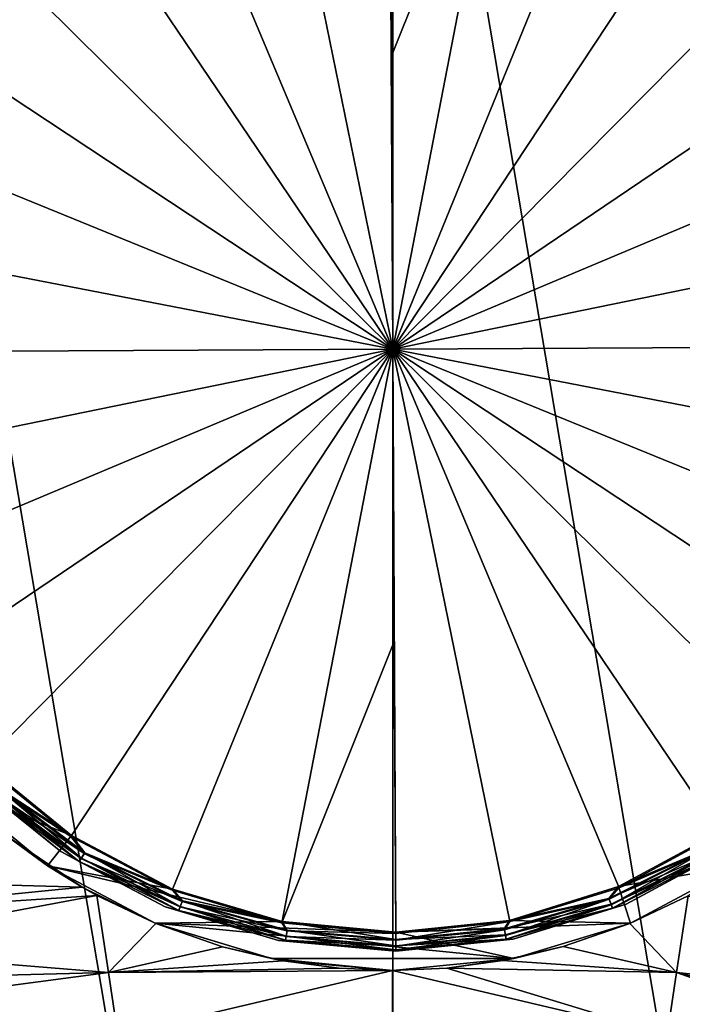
# Model space of a CAD drawing. Header units: metres. Extents: x -105 to 105, y -71 to 59.
# Tile 64 of 117: x -1.95 to 1.52, y -57.48 to -52.33. Entities that reach past the tile are written whole.
import ezdxf

# ---------------------------------------------------------------- set-up
doc = ezdxf.new("R2010")
doc.units = ezdxf.units.M
doc.layers.add('solid_WAMAS_150_SW0001', color=7, linetype='CONTINUOUS')

msp = doc.modelspace()

# ---------------------------------------------------------------- linework, layer by layer
at = {"layer": 'solid_WAMAS_150_SW0001'}
for points in [[(-2.882664, -49.349998, 16.568638), (-2.881144, -66.428413, 16.56883), (0, -66.428406, 16.75)], [(0, -49.349998, 16.75), (-2.882664, -49.349998, 16.568638), (0, -66.428406, 16.75)], [(0, -49.349998, 16.75), (0, -66.428406, 16.75), (2.881112, -66.428406, 16.568834)], [(2.882664, -49.349998, 16.568638), (0, -49.349998, 16.75), (2.881112, -66.428406, 16.568834)], [(-0.611952, -51.05574, -29.155876), (-0.016043, -50.993889, -29.155876), (0, -54.049999, -29.25)], [(-0.008025, -52.521221, -29.226463), (-0.016043, -50.993889, -29.155876), (0.580483, -51.04948, -29.155876)], [(0, -54.049999, -29.25), (-0.016043, -50.993889, -29.155876), (-0.008025, -52.521221, -29.226463)], [(-1.184345, -51.232658, -29.155876), (-0.611952, -51.05574, -29.155876), (0, -54.049999, -29.25)], [(0, -54.049999, -29.25), (-0.008025, -52.521221, -29.226463), (0.580483, -51.04948, -29.155876)], [(0, -54.049999, -29.25), (0.580483, -51.04948, -29.155876), (1.154702, -51.220383, -29.155876)], [(-1.711224, -51.517849, -29.155876), (-1.184345, -51.232658, -29.155876), (0, -54.049999, -29.25)], [(0, -54.049999, -29.25), (1.154702, -51.220383, -29.155876), (1.684546, -51.500023, -29.155876)], [(0, -54.049999, -29.25), (1.684546, -51.500023, -29.155876), (2.149653, -51.877659, -29.155876)], [(-2.172341, -51.900345, -29.155876), (-1.711224, -51.517849, -29.155876), (0, -54.049999, -29.25)], [(-2.549977, -52.365456, -29.155876), (-2.172341, -51.900345, -29.155876), (0, -54.049999, -29.25)], [(0, -54.049999, -29.25), (2.149653, -51.877659, -29.155876), (2.532151, -52.338776, -29.155876)], [(-2.829618, -52.895298, -29.155876), (-2.549977, -52.365456, -29.155876), (0, -54.049999, -29.25)], [(0, -54.049999, -29.25), (2.532151, -52.338776, -29.155876), (2.81734, -52.865654, -29.155876)], [(-3.000519, -53.469517, -29.155876), (-2.829618, -52.895298, -29.155876), (0, -54.049999, -29.25)], [(0, -54.049999, -29.25), (2.81734, -52.865654, -29.155876), (2.99426, -53.438049, -29.155876)], [(0, -54.049999, -29.25), (2.99426, -53.438049, -29.155876), (3.056112, -54.033958, -29.155876)], [(-3.056112, -54.066044, -29.155876), (-3.000519, -53.469517, -29.155876), (0, -54.049999, -29.25)], [(-2.99426, -54.661953, -29.155876), (-3.056112, -54.066044, -29.155876), (0, -54.049999, -29.25)], [(-2.81734, -55.234344, -29.155876), (-2.99426, -54.661953, -29.155876), (0, -54.049999, -29.25)], [(-2.532151, -55.761223, -29.155876), (-2.81734, -55.234344, -29.155876), (0, -54.049999, -29.25)], [(-2.149653, -56.22234, -29.155876), (-2.532151, -55.761223, -29.155876), (0, -54.049999, -29.25)], [(-1.684546, -56.599976, -29.155876), (-2.149653, -56.22234, -29.155876), (0, -54.049999, -29.25)], [(-1.154702, -56.87962, -29.155876), (-1.684546, -56.599976, -29.155876), (0, -54.049999, -29.25)], [(-0.580483, -57.050518, -29.155876), (-1.154702, -56.87962, -29.155876), (0, -54.049999, -29.25)], [(-0.580483, -57.050518, -29.155876), (0, -54.049999, -29.25), (0.008025, -55.578781, -29.226463)], [(0, -54.049999, -29.25), (3.056112, -54.033958, -29.155876), (3.000519, -54.630482, -29.155876)], [(0, -54.049999, -29.25), (0.611952, -57.044258, -29.155876), (0.016043, -57.106113, -29.155876)], [(0.008025, -55.578781, -29.226463), (0, -54.049999, -29.25), (0.016043, -57.106113, -29.155876)], [(0, -54.049999, -29.25), (1.184345, -56.86734, -29.155876), (0.611952, -57.044258, -29.155876)], [(0, -54.049999, -29.25), (1.711224, -56.58215, -29.155876), (1.184345, -56.86734, -29.155876)], [(0, -54.049999, -29.25), (2.172341, -56.199654, -29.155876), (1.711224, -56.58215, -29.155876)], [(0, -54.049999, -29.25), (2.549977, -55.734547, -29.155876), (2.172341, -56.199654, -29.155876)], [(0, -54.049999, -29.25), (2.829618, -55.2047, -29.155876), (2.549977, -55.734547, -29.155876)], [(0, -54.049999, -29.25), (3.000519, -54.630482, -29.155876), (2.829618, -55.2047, -29.155876)], [(-0.580483, -57.050518, -29.155876), (0.008025, -55.578781, -29.226463), (0.016043, -57.106113, -29.155876)], [(-2.145324, -56.217968, -28.549999), (-1.681147, -56.594845, -28.549999), (-2.298189, -56.348007, -28.549999)], [(-2.071328, -56.346233, -29.14662), (-2.149653, -56.22234, -29.155876), (-1.684546, -56.599976, -29.155876)], [(-2.068544, -56.343147, -28.557611), (-1.681147, -56.594845, -28.549999), (-2.145324, -56.217968, -28.549999)], [(-1.736273, -56.67828, -29.056065), (-1.736273, -56.67828, -28.65), (-2.215663, -56.289047, -28.65)], [(-2.104814, -56.383354, -28.611805), (-2.215663, -56.289047, -28.65), (-1.736273, -56.67828, -28.65)], [(-2.215663, -56.289047, -29.056065), (-1.736273, -56.67828, -29.056065), (-2.215663, -56.289047, -28.65)], [(-2.105181, -56.383762, -29.092907), (-1.736273, -56.67828, -29.056065), (-2.215663, -56.289047, -29.056065)], [(-1.805633, -56.752258, -28.549999), (-2.02333, -56.593353, -30.980675), (-2.298189, -56.348007, -28.549999)], [(-1.681147, -56.594845, -28.549999), (-1.805633, -56.752258, -28.549999), (-2.298189, -56.348007, -28.549999)], [(-2.071328, -56.346233, -29.14662), (-1.614127, -56.68774, -29.14662), (-2.091692, -56.368809, -29.124592)], [(-2.090292, -56.36726, -28.579317), (-1.628906, -56.711891, -28.579317), (-2.068544, -56.343147, -28.557611)], [(-2.071328, -56.346233, -29.14662), (-1.684546, -56.599976, -29.155876), (-1.614127, -56.68774, -29.14662)], [(-2.068544, -56.343147, -28.557611), (-1.611958, -56.684196, -28.557611), (-1.681147, -56.594845, -28.549999)], [(-1.628906, -56.711891, -28.579317), (-1.611958, -56.684196, -28.557611), (-2.068544, -56.343147, -28.557611)], [(-2.091692, -56.368809, -29.124592), (-1.629997, -56.713676, -29.124592), (-2.105181, -56.383762, -29.092907)], [(-2.105181, -56.383762, -29.092907), (-1.640508, -56.730854, -29.092907), (-1.736273, -56.67828, -29.056065)], [(-1.629997, -56.713676, -29.124592), (-1.640508, -56.730854, -29.092907), (-2.105181, -56.383762, -29.092907)], [(-2.104814, -56.383354, -28.611805), (-1.640222, -56.730385, -28.611805), (-2.090292, -56.36726, -28.579317)], [(-2.104814, -56.383354, -28.611805), (-1.736273, -56.67828, -28.65), (-1.640222, -56.730385, -28.611805)], [(-1.614127, -56.68774, -29.14662), (-1.629997, -56.713676, -29.124592), (-2.091692, -56.368809, -29.124592)], [(-1.640222, -56.730385, -28.611805), (-1.628906, -56.711891, -28.579317), (-2.090292, -56.36726, -28.579317)], [(-2.02333, -56.593353, -30.980675), (-1.624581, -56.864822, -31.352095), (-3.14198, -56.82333, -30.993294)], [(-1.805633, -56.752258, -28.549999), (-1.624581, -56.864822, -31.352095), (-2.02333, -56.593353, -30.980675)], [(-1.681147, -56.594845, -28.549999), (-1.152365, -56.873924, -28.549999), (-1.805633, -56.752258, -28.549999)], [(-1.614127, -56.68774, -29.14662), (-1.684546, -56.599976, -29.155876), (-1.154702, -56.87962, -29.155876)], [(-1.611958, -56.684196, -28.557611), (-1.152365, -56.873924, -28.549999), (-1.681147, -56.594845, -28.549999)], [(1.181949, -56.861671, -28.549999), (1.707772, -56.577057, -28.549999), (1.805633, -56.752258, -28.549999)], [(1.639525, -56.66713, -28.557611), (1.707772, -56.577057, -28.549999), (1.181949, -56.861671, -28.549999)], [(1.641731, -56.67065, -29.14662), (1.184345, -56.86734, -29.155876), (1.711224, -56.58215, -29.155876)], [(-1.190159, -56.966507, -29.056065), (-1.190159, -56.966507, -28.65), (-1.736273, -56.67828, -28.65)], [(-1.640222, -56.730385, -28.611805), (-1.736273, -56.67828, -28.65), (-1.190159, -56.966507, -28.65)], [(-1.736273, -56.67828, -29.056065), (-1.190159, -56.966507, -29.056065), (-1.736273, -56.67828, -28.65)], [(-1.640508, -56.730854, -29.092907), (-1.190159, -56.966507, -29.056065), (-1.736273, -56.67828, -29.056065)], [(-1.614127, -56.68774, -29.14662), (-1.10196, -56.939423, -29.14662), (-1.629997, -56.713676, -29.124592)], [(-1.628906, -56.711891, -28.579317), (-1.112049, -56.965881, -28.579317), (-1.611958, -56.684196, -28.557611)], [(-1.614127, -56.68774, -29.14662), (-1.154702, -56.87962, -29.155876), (-1.10196, -56.939423, -29.14662)], [(-1.611958, -56.684196, -28.557611), (-1.100479, -56.935539, -28.557611), (-1.152365, -56.873924, -28.549999)], [(-1.112049, -56.965881, -28.579317), (-1.100479, -56.935539, -28.557611), (-1.611958, -56.684196, -28.557611)], [(1.130713, -56.923828, -28.557611), (1.639525, -56.66713, -28.557611), (1.181949, -56.861671, -28.549999)], [(1.656763, -56.694645, -28.579317), (1.639525, -56.66713, -28.557611), (1.130713, -56.923828, -28.557611)], [(1.142601, -56.954044, -28.579317), (1.656763, -56.694645, -28.579317), (1.130713, -56.923828, -28.557611)], [(1.132234, -56.927696, -29.14662), (1.184345, -56.86734, -29.155876), (1.641731, -56.67065, -29.14662)], [(1.132234, -56.927696, -29.14662), (1.641731, -56.67065, -29.14662), (1.143366, -56.95599, -29.124592)], [(1.668272, -56.713017, -28.611805), (1.656763, -56.694645, -28.579317), (1.142601, -56.954044, -28.579317)], [(1.641731, -56.67065, -29.14662), (1.657872, -56.696415, -29.124592), (1.143366, -56.95599, -29.124592)], [(1.143366, -56.95599, -29.124592), (1.657872, -56.696415, -29.124592), (1.150739, -56.974728, -29.092907)], [(1.657872, -56.696415, -29.124592), (1.668563, -56.713482, -29.092907), (1.150739, -56.974728, -29.092907)], [(1.763771, -56.659908, -29.056065), (1.763771, -56.659908, -28.65), (1.220713, -56.953854, -28.65)], [(1.668272, -56.713017, -28.611805), (1.220713, -56.953854, -28.65), (1.763771, -56.659908, -28.65)], [(1.220713, -56.953854, -29.056065), (1.763771, -56.659908, -29.056065), (1.220713, -56.953854, -28.65)], [(1.668563, -56.713482, -29.092907), (1.763771, -56.659908, -29.056065), (1.220713, -56.953854, -29.056065)], [(-1.243596, -57.052662, -28.549999), (-1.624581, -56.864822, -31.352095), (-1.805633, -56.752258, -28.549999)], [(-0.579304, -57.044479, -28.549999), (-1.243596, -57.052662, -28.549999), (-1.805633, -56.752258, -28.549999)], [(-1.152365, -56.873924, -28.549999), (-0.579304, -57.044479, -28.549999), (-1.805633, -56.752258, -28.549999)], [(-1.629997, -56.713676, -29.124592), (-1.112794, -56.967831, -29.124592), (-1.640508, -56.730854, -29.092907)], [(-1.640508, -56.730854, -29.092907), (-1.11997, -56.986649, -29.092907), (-1.190159, -56.966507, -29.056065)], [(-1.112794, -56.967831, -29.124592), (-1.11997, -56.986649, -29.092907), (-1.640508, -56.730854, -29.092907)], [(-1.640222, -56.730385, -28.611805), (-1.119775, -56.986137, -28.611805), (-1.628906, -56.711891, -28.579317)], [(-1.640222, -56.730385, -28.611805), (-1.190159, -56.966507, -28.65), (-1.119775, -56.986137, -28.611805)], [(-1.10196, -56.939423, -29.14662), (-1.112794, -56.967831, -29.124592), (-1.629997, -56.713676, -29.124592)], [(-1.119775, -56.986137, -28.611805), (-1.112049, -56.965881, -28.579317), (-1.628906, -56.711891, -28.579317)], [(1.150538, -56.974216, -28.611805), (1.668272, -56.713017, -28.611805), (1.142601, -56.954044, -28.579317)], [(1.150538, -56.974216, -28.611805), (1.220713, -56.953854, -28.65), (1.668272, -56.713017, -28.611805)], [(1.150739, -56.974728, -29.092907), (1.668563, -56.713482, -29.092907), (1.220713, -56.953854, -29.056065)], [(1.181949, -56.861671, -28.549999), (1.805633, -56.752258, -28.549999), (1.243596, -57.052662, -28.549999)], [(1.805633, -56.752258, -28.549999), (1.54545, -56.909035, -31.418575), (1.243596, -57.052662, -28.549999)], [(-1.624581, -56.864822, -31.352095), (-3.084965, -57.009476, -31.229988), (-3.14198, -56.82333, -30.993294)], [(-1.624581, -56.864822, -31.352095), (-1.548345, -56.907467, -31.416212), (-3.084965, -57.009476, -31.229988)], [(-1.243596, -57.052662, -28.549999), (-1.548345, -56.907467, -31.416212), (-1.624581, -56.864822, -31.352095)], [(0.61071, -57.038231, -28.549999), (1.181949, -56.861671, -28.549999), (1.243596, -57.052662, -28.549999)], [(1.130713, -56.923828, -28.557611), (1.181949, -56.861671, -28.549999), (0.61071, -57.038231, -28.549999)], [(-1.548345, -56.907467, -31.416212), (-3.031441, -57.184681, -31.477032), (-3.084965, -57.009476, -31.229988)], [(-1.548345, -56.907467, -31.416212), (-1.487576, -57.310936, -32.01606), (-3.031441, -57.184681, -31.477032)], [(-1.24035, -57.054005, -31.650738), (-1.487576, -57.310936, -32.01606), (-1.548345, -56.907467, -31.416212)], [(-1.243596, -57.052662, -28.549999), (-1.24035, -57.054005, -31.650738), (-1.548345, -56.907467, -31.416212)], [(-1.10196, -56.939423, -29.14662), (-1.154702, -56.87962, -29.155876), (-0.580483, -57.050518, -29.155876)], [(-1.100479, -56.935539, -28.557611), (-0.579304, -57.044479, -28.549999), (-1.152365, -56.873924, -28.549999)], [(1.132234, -56.927696, -29.14662), (0.611952, -57.044258, -29.155876), (1.184345, -56.86734, -29.155876)], [(1.241439, -57.053555, -31.649939), (1.54545, -56.909035, -31.418575), (1.484988, -57.311584, -32.017422)], [(1.243596, -57.052662, -28.549999), (1.54545, -56.909035, -31.418575), (1.241439, -57.053555, -31.649939)], [(1.54545, -56.909035, -31.418575), (2.947302, -57.461109, -31.927687), (1.484988, -57.311584, -32.017422)], [(-0.598308, -57.142658, -29.056065), (-0.598308, -57.142658, -28.65), (-1.190159, -56.966507, -28.65)], [(-1.119775, -56.986137, -28.611805), (-1.190159, -56.966507, -28.65), (-0.598308, -57.142658, -28.65)], [(-1.190159, -56.966507, -29.056065), (-0.598308, -57.142658, -29.056065), (-1.190159, -56.966507, -28.65)], [(-1.11997, -56.986649, -29.092907), (-0.598308, -57.142658, -29.056065), (-1.190159, -56.966507, -29.056065)], [(-1.112794, -56.967831, -29.124592), (-0.557696, -57.122627, -29.124592), (-1.11997, -56.986649, -29.092907)], [(-1.119775, -56.986137, -28.611805), (-0.561195, -57.141899, -28.611805), (-1.112049, -56.965881, -28.579317)], [(-1.10196, -56.939423, -29.14662), (-0.552267, -57.092712, -29.14662), (-1.112794, -56.967831, -29.124592)], [(-0.552267, -57.092712, -29.14662), (-0.557696, -57.122627, -29.124592), (-1.112794, -56.967831, -29.124592)], [(-1.112049, -56.965881, -28.579317), (-0.557323, -57.120571, -28.579317), (-1.100479, -56.935539, -28.557611)], [(-0.561195, -57.141899, -28.611805), (-0.557323, -57.120571, -28.579317), (-1.112049, -56.965881, -28.579317)], [(-1.10196, -56.939423, -29.14662), (-0.580483, -57.050518, -29.155876), (-0.552267, -57.092712, -29.14662)], [(-1.100479, -56.935539, -28.557611), (-0.551525, -57.088623, -28.557611), (-0.579304, -57.044479, -28.549999)], [(-0.557323, -57.120571, -28.579317), (-0.551525, -57.088623, -28.557611), (-1.100479, -56.935539, -28.557611)], [(0.583395, -57.082664, -28.557611), (1.130713, -56.923828, -28.557611), (0.61071, -57.038231, -28.549999)], [(1.142601, -56.954044, -28.579317), (1.130713, -56.923828, -28.557611), (0.583395, -57.082664, -28.557611)], [(0.589529, -57.114548, -28.579317), (1.142601, -56.954044, -28.579317), (0.583395, -57.082664, -28.557611)], [(0.584181, -57.086746, -29.14662), (0.611952, -57.044258, -29.155876), (1.132234, -56.927696, -29.14662)], [(0.584181, -57.086746, -29.14662), (1.132234, -56.927696, -29.14662), (0.589924, -57.1166, -29.124592)], [(1.150538, -56.974216, -28.611805), (1.142601, -56.954044, -28.579317), (0.589529, -57.114548, -28.579317)], [(1.132234, -56.927696, -29.14662), (1.143366, -56.95599, -29.124592), (0.589924, -57.1166, -29.124592)], [(0.589924, -57.1166, -29.124592), (1.143366, -56.95599, -29.124592), (0.593728, -57.136375, -29.092907)], [(1.143366, -56.95599, -29.124592), (1.150739, -56.974728, -29.092907), (0.593728, -57.136375, -29.092907)], [(1.220713, -56.953854, -29.056065), (1.220713, -56.953854, -28.65), (0.630744, -57.136204, -28.65)], [(1.150538, -56.974216, -28.611805), (0.630744, -57.136204, -28.65), (1.220713, -56.953854, -28.65)], [(0.630744, -57.136204, -29.056065), (1.220713, -56.953854, -29.056065), (0.630744, -57.136204, -28.65)], [(1.150739, -56.974728, -29.092907), (1.220713, -56.953854, -29.056065), (0.630744, -57.136204, -29.056065)], [(-1.11997, -56.986649, -29.092907), (-0.561293, -57.142441, -29.092907), (-0.598308, -57.142658, -29.056065)], [(-0.557696, -57.122627, -29.124592), (-0.561293, -57.142441, -29.092907), (-1.11997, -56.986649, -29.092907)], [(-1.119775, -56.986137, -28.611805), (-0.598308, -57.142658, -28.65), (-0.561195, -57.141899, -28.611805)], [(0.593625, -57.135838, -28.611805), (1.150538, -56.974216, -28.611805), (0.589529, -57.114548, -28.579317)], [(0.593625, -57.135838, -28.611805), (0.630744, -57.136204, -28.65), (1.150538, -56.974216, -28.611805)], [(0.593728, -57.136375, -29.092907), (1.150739, -56.974728, -29.092907), (0.630744, -57.136204, -29.056065)], [(-0.890346, -57.175667, -31.863848), (-1.487576, -57.310936, -32.01606), (-1.24035, -57.054005, -31.650738)], [(-0.579304, -57.044479, -28.549999), (0.016011, -57.099957, -28.549999), (-1.243596, -57.052662, -28.549999)], [(-0.633863, -57.237583, -28.549999), (-1.24035, -57.054005, -31.650738), (-1.243596, -57.052662, -28.549999)], [(0.633863, -57.237583, -28.549999), (-0.633863, -57.237583, -28.549999), (-1.243596, -57.052662, -28.549999)], [(0.016011, -57.099957, -28.549999), (0.633863, -57.237583, -28.549999), (-1.243596, -57.052662, -28.549999)], [(-0.633863, -57.237583, -28.549999), (-0.890346, -57.175667, -31.863848), (-1.24035, -57.054005, -31.650738)], [(-0.552267, -57.092712, -29.14662), (-0.580483, -57.050518, -29.155876), (0.016043, -57.106113, -29.155876)], [(0.016212, -57.138226, -28.557611), (0.016011, -57.099957, -28.549999), (-0.579304, -57.044479, -28.549999)], [(-0.551525, -57.088623, -28.557611), (0.016212, -57.138226, -28.557611), (-0.579304, -57.044479, -28.549999)], [(0.016011, -57.099957, -28.549999), (0.61071, -57.038231, -28.549999), (1.243596, -57.052662, -28.549999)], [(0.583395, -57.082664, -28.557611), (0.61071, -57.038231, -28.549999), (0.016011, -57.099957, -28.549999)], [(0.016011, -57.099957, -28.549999), (1.243596, -57.052662, -28.549999), (0.633863, -57.237583, -28.549999)], [(0.016233, -57.142384, -29.14662), (0.016043, -57.106113, -29.155876), (0.611952, -57.044258, -29.155876)], [(0.016233, -57.142384, -29.14662), (0.611952, -57.044258, -29.155876), (0.584181, -57.086746, -29.14662)], [(1.243596, -57.052662, -28.549999), (0.89167, -57.175289, -31.863111), (0.633863, -57.237583, -28.549999)], [(1.243596, -57.052662, -28.549999), (1.241439, -57.053555, -31.649939), (0.89167, -57.175289, -31.863111)], [(0.89167, -57.175289, -31.863111), (1.241439, -57.053555, -31.649939), (1.484988, -57.311584, -32.017422)], [(-0.557696, -57.122627, -29.124592), (0.016393, -57.172787, -29.124592), (-0.561293, -57.142441, -29.092907)], [(-0.561195, -57.141899, -28.611805), (0.016496, -57.192375, -28.611805), (-0.557323, -57.120571, -28.579317)], [(-0.552267, -57.092712, -29.14662), (0.016233, -57.142384, -29.14662), (-0.557696, -57.122627, -29.124592)], [(-0.557696, -57.122627, -29.124592), (0.016233, -57.142384, -29.14662), (0.016393, -57.172787, -29.124592)], [(-0.557323, -57.120571, -28.579317), (0.016382, -57.170696, -28.579317), (-0.551525, -57.088623, -28.557611)], [(-0.557323, -57.120571, -28.579317), (0.016496, -57.192375, -28.611805), (0.016382, -57.170696, -28.579317)], [(-0.552267, -57.092712, -29.14662), (0.016043, -57.106113, -29.155876), (0.016233, -57.142384, -29.14662)], [(-0.551525, -57.088623, -28.557611), (0.016382, -57.170696, -28.579317), (0.016212, -57.138226, -28.557611)], [(0.016212, -57.138226, -28.557611), (0.583395, -57.082664, -28.557611), (0.016011, -57.099957, -28.549999)], [(0.589529, -57.114548, -28.579317), (0.583395, -57.082664, -28.557611), (0.016212, -57.138226, -28.557611)], [(0.016382, -57.170696, -28.579317), (0.589529, -57.114548, -28.579317), (0.016212, -57.138226, -28.557611)], [(0.016233, -57.142384, -29.14662), (0.584181, -57.086746, -29.14662), (0.016393, -57.172787, -29.124592)], [(0.593625, -57.135838, -28.611805), (0.589529, -57.114548, -28.579317), (0.016382, -57.170696, -28.579317)], [(0.584181, -57.086746, -29.14662), (0.589924, -57.1166, -29.124592), (0.016393, -57.172787, -29.124592)], [(0.016393, -57.172787, -29.124592), (0.589924, -57.1166, -29.124592), (0.016499, -57.192924, -29.092907)], [(0.589924, -57.1166, -29.124592), (0.593728, -57.136375, -29.092907), (0.016499, -57.192924, -29.092907)], [(-0.561195, -57.141899, -28.611805), (-0.598308, -57.142658, -28.65), (0.016536, -57.199955, -28.65)], [(-0.561293, -57.142441, -29.092907), (0.016499, -57.192924, -29.092907), (-0.598308, -57.142658, -29.056065)], [(-0.598308, -57.142658, -28.65), (0.016536, -57.199955, -29.056065), (0.016536, -57.199955, -28.65)], [(-0.598308, -57.142658, -29.056065), (0.016536, -57.199955, -29.056065), (-0.598308, -57.142658, -28.65)], [(0.016499, -57.192924, -29.092907), (0.016536, -57.199955, -29.056065), (-0.598308, -57.142658, -29.056065)], [(-0.561293, -57.142441, -29.092907), (0.016393, -57.172787, -29.124592), (0.016499, -57.192924, -29.092907)], [(-0.561195, -57.141899, -28.611805), (0.016536, -57.199955, -28.65), (0.016496, -57.192375, -28.611805)], [(0.016496, -57.192375, -28.611805), (0.593625, -57.135838, -28.611805), (0.016382, -57.170696, -28.579317)], [(0.016496, -57.192375, -28.611805), (0.630744, -57.136204, -28.65), (0.593625, -57.135838, -28.611805)], [(0.016496, -57.192375, -28.611805), (0.016536, -57.199955, -28.65), (0.630744, -57.136204, -28.65)], [(0.016499, -57.192924, -29.092907), (0.593728, -57.136375, -29.092907), (0.016536, -57.199955, -29.056065)], [(0.630744, -57.136204, -29.056065), (0.016536, -57.199955, -28.65), (0.016536, -57.199955, -29.056065)], [(0.593728, -57.136375, -29.092907), (0.630744, -57.136204, -29.056065), (0.016536, -57.199955, -29.056065)], [(0.630744, -57.136204, -29.056065), (0.630744, -57.136204, -28.65), (0.016536, -57.199955, -28.65)], [(-1.487576, -57.310936, -32.01606), (-2.98138, -57.34903, -31.734676), (-3.031441, -57.184681, -31.477032)], [(-0.890346, -57.175667, -31.863848), (-0.573967, -57.248917, -32.001339), (-1.487576, -57.310936, -32.01606)], [(-0.633863, -57.237583, -28.549999), (-0.573967, -57.248917, -32.001339), (-0.890346, -57.175667, -31.863848)], [(0.575455, -57.24865, -32.000786), (0.89167, -57.175289, -31.863111), (1.484988, -57.311584, -32.017422)], [(0.633863, -57.237583, -28.549999), (0.89167, -57.175289, -31.863111), (0.575455, -57.24865, -32.000786)], [(-0.573967, -57.248917, -32.001339), (-0.281146, -57.287815, -32.07737), (-1.487576, -57.310936, -32.01606)], [(0, -57.299992, -28.549999), (-0.573967, -57.248917, -32.001339), (-0.633863, -57.237583, -28.549999)], [(0.633863, -57.237583, -28.549999), (0, -57.299992, -28.549999), (-0.633863, -57.237583, -28.549999)], [(0, -57.299992, -28.549999), (-0.281146, -57.287815, -32.07737), (-0.573967, -57.248917, -32.001339)], [(0.633863, -57.237583, -28.549999), (0.282807, -57.287674, -32.077061), (0, -57.299992, -28.549999)], [(0.633863, -57.237583, -28.549999), (0.575455, -57.24865, -32.000786), (0.282807, -57.287674, -32.077061)], [(0.575455, -57.24865, -32.000786), (1.484988, -57.311584, -32.017422), (0.282807, -57.287674, -32.077061)], [(-1.487576, -57.310936, -32.01606), (-2.934953, -57.50193, -32.002373), (-2.98138, -57.34903, -31.734676)], [(-1.487576, -57.310936, -32.01606), (-1.438649, -57.638195, -32.664734), (-2.934953, -57.50193, -32.002373)], [(-0.281146, -57.287815, -32.07737), (-0.001049, -57.299999, -32.101601), (-1.487576, -57.310936, -32.01606)], [(-0.001049, -57.299999, -32.101601), (-1.438649, -57.638195, -32.664734), (-1.487576, -57.310936, -32.01606)], [(-0.001049, -57.299999, -32.101601), (-0.000983, -57.61351, -32.725163), (-1.438649, -57.638195, -32.664734)], [(0, -57.299992, -28.549999), (-0.001049, -57.299999, -32.101601), (-0.281146, -57.287815, -32.07737)], [(1.436286, -57.638298, -32.665218), (-0.001049, -57.299999, -32.101601), (0.282807, -57.287674, -32.077061)], [(0, -57.299992, -28.549999), (0.282807, -57.287674, -32.077061), (-0.001049, -57.299999, -32.101601)], [(1.436286, -57.638298, -32.665218), (-0.000983, -57.61351, -32.725163), (-0.001049, -57.299999, -32.101601)], [(1.484988, -57.311584, -32.017422), (1.436286, -57.638298, -32.665218), (0.282807, -57.287674, -32.077061)], [(1.484988, -57.311584, -32.017422), (2.846478, -57.794579, -32.622719), (1.436286, -57.638298, -32.665218)], [(1.484988, -57.311584, -32.017422), (2.892402, -57.642429, -32.278591), (2.846478, -57.794579, -32.622719)], [(1.484988, -57.311584, -32.017422), (2.947302, -57.461109, -31.927687), (2.892402, -57.642429, -32.278591)]]:
    msp.add_3dface(points, dxfattribs=at)

doc.saveas('drawing.dxf')
